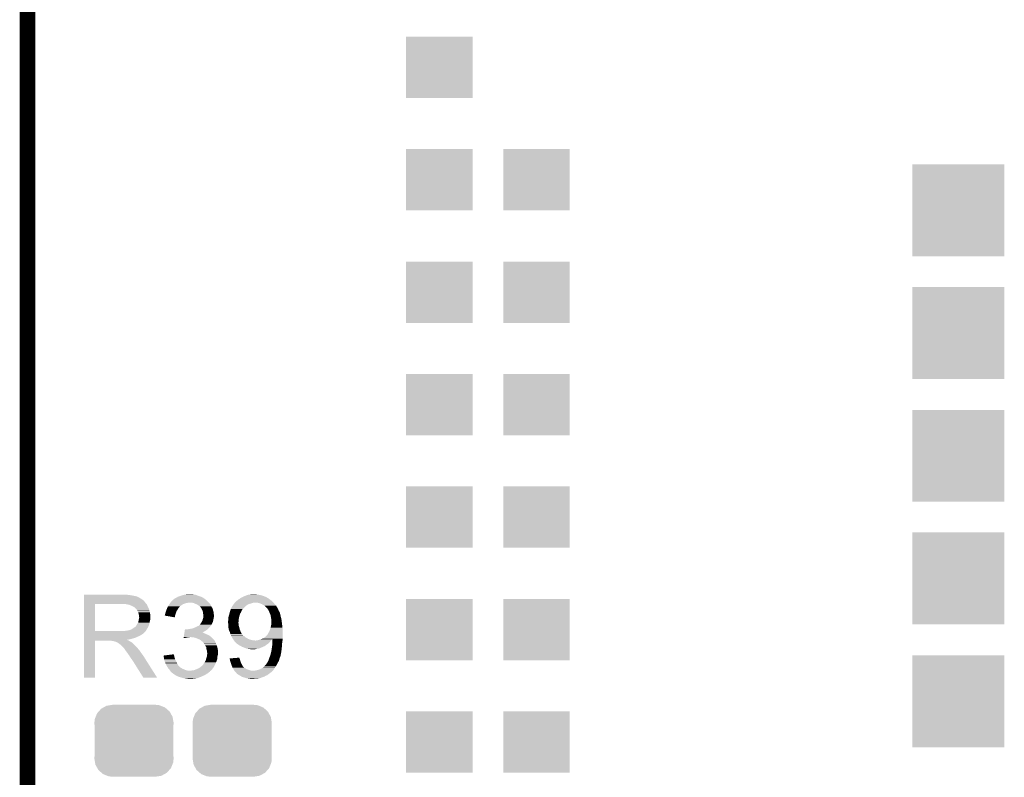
# Model space of a CAD drawing. Extents: x -1.3 to 24.2, y -3.9 to 53.4.
# Tile 32 of 42: x -1.3 to 8.3, y 31.7 to 39.2. Entities that reach past the tile are written whole.
import ezdxf

# ---------------------------------------------------------------- set-up
doc = ezdxf.new("R2010")
doc.units = 0
doc.layers.get('0').update_dxf_attribs({"linetype": 'CONTINUOUS'})
for name, color, linetype in [('LTE_CAT_1_5_CLICK_V101_GKO', 9, 'CONTINUOUS'), ('LTE_CAT_1_5_CLICK_V101_GTO', 11, 'CONTINUOUS'), ('LTE_CAT_1_5_CLICK_V101_GTS', 8, 'CONTINUOUS')]:
    doc.layers.add(name, color=color, linetype=linetype)

# ---------------------------------------------------------------- blocks, each defined once
blk = doc.blocks.new('CUSTOM_49')
for points in [[(-0.34504, 0.286174), (-0.320744, 0.31339), (0.348152, 0.286174), (0.317222, 0.31339)], [(-0.320744, 0.31339), (-0.298526, 0.325596), (0.317222, 0.31339), (0.30335, 0.325596)], [(-0.298526, 0.325596), (-0.268438, 0.342124), (0.30335, 0.325596), (0.2622, 0.342124)], [(-0.268438, 0.342124), (-0.233628, 0.347838), (0.2622, 0.342124), (0.247972, 0.347838)], [(-0.233628, 0.347838), (-0.20955, 0.35179), (0.247972, 0.347838), (0.20955, 0.35179)], [(-0.38735, 0.17526), (-0.383124, 0.213652), (0.38735, 0.17526), (0.380766, 0.213652)], [(-0.383124, 0.213652), (-0.37475, 0.234078), (0.380766, 0.213652), (0.377262, 0.234078)], [(-0.37475, 0.234078), (-0.360486, 0.26887), (0.377262, 0.234078), (0.357822, 0.26887)], [(-0.360486, 0.26887), (-0.34504, 0.286174), (0.357822, 0.26887), (0.348152, 0.286174)], [(-0.38608, 0.154124), (-0.38735, 0.17526), (0.38608, 0.154124), (0.38735, 0.17526)], [(-0.38608, -0.154124), (-0.38608, 0.154124), (0.38608, -0.154124), (0.38608, 0.154124)], [(-0.38735, -0.17526), (-0.38608, -0.154124), (0.38735, -0.17526), (0.38608, -0.154124)], [(-0.380764, -0.213652), (-0.38735, -0.17526), (0.383124, -0.213652), (0.38735, -0.17526)], [(-0.377262, -0.234078), (-0.380764, -0.213652), (0.374748, -0.234078), (0.383124, -0.213652)], [(-0.35782, -0.26887), (-0.377262, -0.234078), (0.360486, -0.26887), (0.374748, -0.234078)], [(-0.348152, -0.286174), (-0.35782, -0.26887), (0.345038, -0.286174), (0.360486, -0.26887)], [(-0.31722, -0.31339), (-0.348152, -0.286174), (0.320744, -0.31339), (0.345038, -0.286174)], [(-0.30335, -0.325596), (-0.31722, -0.31339), (0.298524, -0.325596), (0.320744, -0.31339)], [(-0.262198, -0.342124), (-0.30335, -0.325596), (0.268438, -0.342124), (0.298524, -0.325596)], [(-0.247972, -0.347838), (-0.262198, -0.342124), (0.233626, -0.347838), (0.268438, -0.342124)], [(-0.20955, -0.35179), (-0.247972, -0.347838), (0.20955, -0.35179), (0.233626, -0.347838)]]:
    blk.add_solid(points)
blk = doc.blocks.new('RECTANGLE_168')
blk.add_solid([(0.32512, 0.29972), (0.32512, -0.29972), (-0.32512, 0.29972), (-0.32512, -0.29972)])
blk = doc.blocks.new('SQUARE_171')
blk.add_solid([(0.44958, 0.44958), (0.44958, -0.44958), (-0.44958, 0.44958), (-0.44958, -0.44958)])

msp = doc.modelspace()

# ---------------------------------------------------------------- linework, layer by layer
at = {"layer": 'LTE_CAT_1_5_CLICK_V101_GKO', "const_width": 0.1524}
msp.add_lwpolyline([(-1.27, -3.81), (-1.27, 51.054)], dxfattribs=at)
at = {"layer": 'LTE_CAT_1_5_CLICK_V101_GTO'}
for points in [[(-0.71626, 33.53054), (-0.716258, 33.53308), (-0.330198, 33.53054), (-0.340358, 33.53308)], [(-0.71626, 33.528), (-0.71626, 33.53054), (-0.26924, 33.528), (-0.29464, 33.53054)], [(-0.71626, 33.52292), (-0.71626, 33.528), (-0.2413, 33.52292), (-0.26924, 33.528)], [(-0.71626, 33.515298), (-0.71626, 33.52292), (-0.203198, 33.515298), (-0.2413, 33.52292)], [(-0.71626, 33.51022), (-0.71626, 33.515298), (-0.193036, 33.51022), (-0.203198, 33.515298)], [(-0.71626, 33.510216), (-0.71626, 33.51022), (-0.190494, 33.510216), (-0.193036, 33.51022)], [(-0.71626, 33.50514), (-0.71626, 33.510216), (-0.182878, 33.50514), (-0.190494, 33.510216)], [(-0.71626, 33.50006), (-0.71626, 33.50514), (-0.172722, 33.50006), (-0.182878, 33.50514)], [(0.180342, 33.50006), (0.18795, 33.502598), (0.450428, 33.50006), (0.447042, 33.502598)], [(0.18795, 33.502598), (0.187962, 33.502602), (0.447042, 33.502598), (0.447032, 33.502602)], [(0.187962, 33.502602), (0.191346, 33.50514), (0.447032, 33.502602), (0.439424, 33.50514)], [(0.191346, 33.50514), (0.194728, 33.507676), (0.439424, 33.50514), (0.43688, 33.507676)], [(0.194728, 33.507676), (0.198122, 33.51022), (0.43688, 33.507676), (0.4301, 33.51022)], [(0.198122, 33.51022), (0.21336, 33.5153), (0.4301, 33.51022), (0.41656, 33.5153)], [(0.21336, 33.5153), (0.22098, 33.51784), (0.41656, 33.5153), (0.40894, 33.51784)], [(0.22098, 33.51784), (0.23495, 33.52292), (0.40894, 33.51784), (0.3937, 33.52292)], [(0.23495, 33.52292), (0.248922, 33.528), (0.3937, 33.52292), (0.380154, 33.528)], [(0.248922, 33.528), (0.264148, 33.530538), (0.380154, 33.528), (0.373384, 33.530538)], [(0.264148, 33.530538), (0.2794, 33.53308), (0.373384, 33.530538), (0.35306, 33.53308)], [(0.2794, 33.53308), (0.297182, 33.53562), (0.35306, 33.53308), (0.337818, 33.53562)], [(0.815342, 33.500062), (0.830578, 33.50768), (1.07696, 33.500062), (1.06426, 33.50768)], [(0.830578, 33.50768), (0.84074, 33.51276), (1.06426, 33.50768), (1.052832, 33.51276)], [(0.84074, 33.51276), (0.85293, 33.51784), (1.052832, 33.51276), (1.041402, 33.51784)], [(0.85293, 33.51784), (0.871214, 33.52546), (1.041402, 33.51784), (1.015998, 33.52546)], [(0.871214, 33.52546), (0.87122, 33.525462), (1.015998, 33.52546), (1.01599, 33.525462)], [(0.87122, 33.525462), (0.889002, 33.53054), (1.01599, 33.525462), (0.993138, 33.53054)], [(0.889002, 33.53054), (0.906782, 33.53308), (0.993138, 33.53054), (0.972822, 33.53308)], [(0.906782, 33.53308), (0.924548, 33.535618), (0.972822, 33.53308), (0.965202, 33.535618)], [(0.924548, 33.535618), (0.924562, 33.53562), (0.965202, 33.535618), (0.96012, 33.53562)], [(-0.716268, 33.174962), (-0.716262, 33.44162), (-0.6096, 33.174962), (-0.609598, 33.44162)], [(-0.716262, 33.4518), (-0.71626, 33.469578), (-0.11684, 33.4518), (-0.129538, 33.469578)], [(-0.716262, 33.44164), (-0.716262, 33.4518), (-0.108134, 33.44164), (-0.11684, 33.4518)], [(-0.716262, 33.44162), (-0.716262, 33.44164), (-0.609598, 33.44162), (-0.35306, 33.44164)], [(-0.71626, 33.492442), (-0.71626, 33.50006), (-0.16002, 33.492442), (-0.172722, 33.50006)], [(-0.71626, 33.48228), (-0.71626, 33.492442), (-0.14478, 33.48228), (-0.16002, 33.492442)], [(-0.71626, 33.469578), (-0.71626, 33.48228), (-0.129538, 33.469578), (-0.14478, 33.48228)], [(-0.29464, 33.43656), (-0.322578, 33.44164), (-0.10378, 33.43656), (-0.108134, 33.44164)], [(-0.283186, 33.434014), (-0.29464, 33.43656), (-0.1016, 33.434014), (-0.10378, 33.43656)], [(-0.271778, 33.431478), (-0.283186, 33.434014), (-0.101596, 33.431478), (-0.1016, 33.434014)], [(-0.271768, 33.431474), (-0.271778, 33.431478), (-0.101596, 33.431474), (-0.101596, 33.431478)], [(-0.254, 33.42386), (-0.271768, 33.431474), (-0.09652, 33.42386), (-0.101596, 33.431474)], [(-0.228602, 33.41116), (-0.254, 33.42386), (-0.09144, 33.41116), (-0.09652, 33.42386)], [(-0.2286, 33.411158), (-0.228602, 33.41116), (-0.091438, 33.411158), (-0.09144, 33.41116)], [(-0.223514, 33.40608), (-0.2286, 33.411158), (-0.088898, 33.40608), (-0.091438, 33.411158)], [(-0.220974, 33.406074), (-0.223514, 33.40608), (-0.088896, 33.406074), (-0.088898, 33.40608)], [(-0.210818, 33.395918), (-0.220974, 33.406074), (-0.083818, 33.395918), (-0.088896, 33.406074)], [(0.097026, 33.403538), (0.09906, 33.408622), (0.208278, 33.403538), (0.21336, 33.408622)], [(0.09906, 33.408622), (0.100582, 33.41116), (0.21336, 33.408622), (0.215898, 33.41116)], [(0.100582, 33.41116), (0.103628, 33.416236), (0.215898, 33.41116), (0.218438, 33.416236)], [(0.103628, 33.416236), (0.105152, 33.418778), (0.218438, 33.416236), (0.220978, 33.418778)], [(0.105152, 33.418778), (0.114298, 33.43402), (0.220978, 33.418778), (0.243838, 33.43402)], [(0.114298, 33.43402), (0.117852, 33.439098), (0.243838, 33.43402), (0.251456, 33.439098)], [(0.117852, 33.439098), (0.124966, 33.449258), (0.251456, 33.439098), (0.281938, 33.449258)], [(0.124966, 33.449258), (0.126744, 33.4518), (0.281938, 33.449258), (0.29718, 33.4518)], [(0.126744, 33.4518), (0.128524, 33.45434), (0.29718, 33.4518), (0.307338, 33.45434)], [(0.128524, 33.45434), (0.132082, 33.459422), (0.50292, 33.45434), (0.497838, 33.459422)], [(0.132082, 33.459422), (0.145632, 33.474662), (0.497838, 33.459422), (0.482598, 33.474662)], [(0.145632, 33.474662), (0.152406, 33.48228), (0.482598, 33.474662), (0.473458, 33.48228)], [(0.152406, 33.48228), (0.154946, 33.482286), (0.473458, 33.48228), (0.47345, 33.482286)], [(0.154946, 33.482286), (0.157486, 33.48482), (0.47345, 33.482286), (0.47041, 33.48482)], [(0.157486, 33.48482), (0.160026, 33.484826), (0.47041, 33.48482), (0.470402, 33.484826)], [(0.160026, 33.484826), (0.16256, 33.48736), (0.470402, 33.484826), (0.46736, 33.48736)], [(0.16256, 33.48736), (0.170184, 33.494982), (0.46736, 33.48736), (0.457198, 33.494982)], [(0.170184, 33.494982), (0.180342, 33.50006), (0.457198, 33.494982), (0.450428, 33.50006)], [(0.3556, 33.449262), (0.337818, 33.45434), (0.507998, 33.449262), (0.50292, 33.45434)], [(0.36153, 33.44672), (0.3556, 33.449262), (0.51054, 33.44672), (0.507998, 33.449262)], [(0.37338, 33.44164), (0.36153, 33.44672), (0.514168, 33.44164), (0.51054, 33.44672)], [(0.386082, 33.43656), (0.37338, 33.44164), (0.517796, 33.43656), (0.514168, 33.44164)], [(0.398782, 33.42894), (0.386082, 33.43656), (0.523238, 33.42894), (0.517796, 33.43656)], [(0.398788, 33.428936), (0.398782, 33.42894), (0.52324, 33.428936), (0.523238, 33.42894)], [(0.402598, 33.426396), (0.398788, 33.428936), (0.523242, 33.426396), (0.52324, 33.428936)], [(0.4064, 33.42386), (0.402598, 33.426396), (0.524512, 33.42386), (0.523242, 33.426396)], [(0.411474, 33.418786), (0.4064, 33.42386), (0.527048, 33.418786), (0.524512, 33.42386)], [(0.414012, 33.41878), (0.411474, 33.418786), (0.527052, 33.41878), (0.527048, 33.418786)], [(0.420364, 33.411162), (0.414012, 33.41878), (0.53086, 33.411162), (0.527052, 33.41878)], [(0.42672, 33.403538), (0.420364, 33.411162), (0.535434, 33.403538), (0.53086, 33.411162)], [(0.72136, 33.39846), (0.728982, 33.413702), (0.84074, 33.39846), (0.855982, 33.413702)], [(0.728982, 33.413702), (0.732366, 33.41878), (0.855982, 33.413702), (0.86106, 33.41878)], [(0.732366, 33.41878), (0.73914, 33.42894), (0.86106, 33.41878), (0.875284, 33.42894)], [(0.73914, 33.42894), (0.740954, 33.43148), (0.875284, 33.42894), (0.878842, 33.43148)], [(0.740954, 33.43148), (0.748212, 33.441642), (0.878842, 33.43148), (0.899162, 33.441642)], [(0.748212, 33.441642), (0.75184, 33.44672), (0.899162, 33.441642), (0.919478, 33.44672)], [(0.75184, 33.44672), (0.751842, 33.446722), (0.919478, 33.44672), (0.919484, 33.446722)], [(0.751842, 33.446722), (0.756916, 33.4518), (0.919484, 33.446722), (0.934722, 33.4518)], [(0.756916, 33.4518), (0.759456, 33.45434), (0.934722, 33.4518), (0.947422, 33.45434)], [(0.759456, 33.45434), (0.76454, 33.459426), (1.134294, 33.45434), (1.129934, 33.459426)], [(0.76454, 33.459426), (0.764544, 33.46196), (1.129934, 33.459426), (1.127762, 33.46196)], [(0.764544, 33.46196), (0.764546, 33.461966), (1.127762, 33.46196), (1.127756, 33.461966)], [(0.764546, 33.461966), (0.767084, 33.464502), (1.127756, 33.461966), (1.124712, 33.464502)], [(0.767084, 33.464502), (0.77216, 33.467042), (1.124712, 33.464502), (1.121664, 33.467042)], [(0.77216, 33.467042), (0.77724, 33.47212), (1.121664, 33.467042), (1.11557, 33.47212)], [(0.77724, 33.47212), (0.781048, 33.47466), (1.11557, 33.47212), (1.11252, 33.47466)], [(0.781048, 33.47466), (0.784862, 33.477202), (1.11252, 33.47466), (1.109344, 33.477202)], [(0.784862, 33.477202), (0.79248, 33.48482), (1.109344, 33.477202), (1.09982, 33.48482)], [(0.79248, 33.48482), (0.792484, 33.484822), (1.09982, 33.48482), (1.099816, 33.484822)], [(0.792484, 33.484822), (0.797556, 33.487358), (1.099816, 33.484822), (1.094744, 33.487358)], [(0.797556, 33.487358), (0.802628, 33.489894), (1.094744, 33.487358), (1.092206, 33.489894)], [(0.802628, 33.489894), (0.80264, 33.4899), (1.092206, 33.489894), (1.092206, 33.4899)], [(0.80264, 33.4899), (0.805786, 33.492418), (1.092206, 33.4899), (1.0922, 33.492418)], [(0.805786, 33.492418), (0.805814, 33.49244), (1.0922, 33.492418), (1.089664, 33.49244)], [(0.805814, 33.49244), (0.815342, 33.500062), (1.089664, 33.49244), (1.07696, 33.500062)], [(0.98298, 33.4518), (0.970278, 33.45434), (1.13647, 33.4518), (1.134294, 33.45434)], [(1.003302, 33.446718), (0.98298, 33.4518), (1.140826, 33.446718), (1.13647, 33.4518)], [(1.009226, 33.44418), (1.003302, 33.446718), (1.143, 33.44418), (1.140826, 33.446718)], [(1.021082, 33.4391), (1.009226, 33.44418), (1.147446, 33.4391), (1.143, 33.44418)], [(1.03886, 33.42894), (1.021082, 33.4391), (1.156336, 33.42894), (1.147446, 33.4391)], [(1.04733, 33.423858), (1.03886, 33.42894), (1.160782, 33.423858), (1.156336, 33.42894)], [(1.051562, 33.421318), (1.04733, 33.423858), (1.162306, 33.421318), (1.160782, 33.423858)], [(1.066806, 33.40608), (1.051562, 33.421318), (1.171448, 33.40608), (1.162306, 33.421318)], [(1.06934, 33.406058), (1.066806, 33.40608), (1.171462, 33.406058), (1.171448, 33.40608)], [(1.069344, 33.403534), (1.06934, 33.406058), (1.172976, 33.403534), (1.171462, 33.406058)], [(-0.20574, 33.39084), (-0.210818, 33.395918), (-0.082366, 33.39084), (-0.083818, 33.395918)], [(-0.197272, 33.37814), (-0.20574, 33.39084), (-0.07874, 33.37814), (-0.082366, 33.39084)], [(-0.19558, 33.3756), (-0.197272, 33.37814), (-0.078104, 33.3756), (-0.07874, 33.37814)], [(-0.18796, 33.35782), (-0.19558, 33.3756), (-0.07366, 33.35782), (-0.078104, 33.3756)], [(-0.18288, 33.345118), (-0.18796, 33.35782), (-0.070836, 33.345118), (-0.07366, 33.35782)], [(-0.181186, 33.334958), (-0.18288, 33.345118), (-0.06858, 33.334958), (-0.070836, 33.345118)], [(-0.18034, 33.329878), (-0.181186, 33.334958), (-0.068582, 33.329878), (-0.06858, 33.334958)], [(-0.180338, 33.319718), (-0.18034, 33.329878), (-0.068582, 33.319718), (-0.068582, 33.329878)], [(-0.18034, 33.29686), (-0.1778, 33.309558), (-0.068582, 33.29686), (-0.068582, 33.309558)], [(-0.1778, 33.312096), (-0.180338, 33.319718), (-0.068582, 33.312096), (-0.068582, 33.319718)], [(-0.1778, 33.309558), (-0.1778, 33.312096), (-0.068582, 33.309558), (-0.068582, 33.312096)], [(0.07115, 33.32737), (0.07366, 33.329886), (0.173734, 33.32737), (0.17424, 33.329886)], [(0.170158, 33.309564), (0.07115, 33.32737), (0.170158, 33.309564), (0.173734, 33.32737)], [(0.07366, 33.334958), (0.073662, 33.334962), (0.17526, 33.334958), (0.17526, 33.334962)], [(0.07366, 33.329886), (0.07366, 33.334958), (0.17424, 33.329886), (0.17526, 33.334958)], [(0.073662, 33.334962), (0.0762, 33.342584), (0.17526, 33.334962), (0.1778, 33.342584)], [(0.0762, 33.342584), (0.076202, 33.350204), (0.1778, 33.342584), (0.18034, 33.350204)], [(0.076202, 33.350204), (0.080008, 33.35782), (0.18034, 33.350204), (0.18288, 33.35782)], [(0.080008, 33.35782), (0.08128, 33.360362), (0.18288, 33.35782), (0.183968, 33.360362)], [(0.08128, 33.360362), (0.086358, 33.3756), (0.183968, 33.360362), (0.1905, 33.3756)], [(0.086358, 33.3756), (0.0889, 33.38322), (0.1905, 33.3756), (0.19558, 33.38322)], [(0.0889, 33.38322), (0.091946, 33.39084), (0.19558, 33.38322), (0.200662, 33.39084)], [(0.091946, 33.39084), (0.097026, 33.403538), (0.200662, 33.39084), (0.208278, 33.403538)], [(0.42926, 33.39846), (0.42672, 33.403538), (0.53848, 33.39846), (0.535434, 33.403538)], [(0.43688, 33.38322), (0.42926, 33.39846), (0.54356, 33.38322), (0.53848, 33.39846)], [(0.44196, 33.37306), (0.43688, 33.38322), (0.546464, 33.37306), (0.54356, 33.38322)], [(0.44501, 33.365438), (0.44196, 33.37306), (0.54864, 33.365438), (0.546464, 33.37306)], [(0.447038, 33.360364), (0.44501, 33.365438), (0.549276, 33.360364), (0.54864, 33.365438)], [(0.44704, 33.345124), (0.447038, 33.360364), (0.55118, 33.345124), (0.549276, 33.360364)], [(0.449578, 33.337502), (0.44704, 33.345124), (0.552132, 33.337502), (0.55118, 33.345124)], [(0.448054, 33.307018), (0.449578, 33.314638), (0.55118, 33.307018), (0.553718, 33.314638)], [(0.44958, 33.324798), (0.449578, 33.337502), (0.55372, 33.324798), (0.552132, 33.337502)], [(0.449578, 33.314638), (0.44958, 33.314642), (0.553718, 33.314638), (0.553718, 33.314642)], [(0.44958, 33.314642), (0.44958, 33.324798), (0.553718, 33.314642), (0.55372, 33.324798)], [(0.69342, 33.304482), (0.695962, 33.31718), (0.79779, 33.304482), (0.800098, 33.31718)], [(0.695962, 33.317182), (0.701038, 33.33242), (0.8001, 33.317182), (0.80467, 33.33242)], [(0.695962, 33.31718), (0.695962, 33.317182), (0.800098, 33.31718), (0.8001, 33.317182)], [(0.701038, 33.33242), (0.703578, 33.342582), (0.80467, 33.33242), (0.80772, 33.342582)], [(0.703578, 33.342582), (0.708024, 33.36036), (0.80772, 33.342582), (0.81788, 33.36036)], [(0.708024, 33.36036), (0.70866, 33.3629), (0.81788, 33.36036), (0.818968, 33.3629)], [(0.70866, 33.3629), (0.713012, 33.37814), (0.818968, 33.3629), (0.8255, 33.37814)], [(0.713012, 33.37814), (0.71374, 33.380682), (0.8255, 33.37814), (0.827024, 33.380682)], [(0.71374, 33.380682), (0.718094, 33.390842), (0.827024, 33.380682), (0.833122, 33.390842)], [(0.718094, 33.390842), (0.72136, 33.39846), (0.833122, 33.390842), (0.84074, 33.39846)], [(1.073152, 33.398458), (1.069344, 33.403534), (1.17602, 33.398458), (1.172976, 33.403534)], [(1.08458, 33.383218), (1.073152, 33.398458), (1.18295, 33.383218), (1.17602, 33.398458)], [(1.090224, 33.37052), (1.08458, 33.383218), (1.188722, 33.37052), (1.18295, 33.383218)], [(1.091356, 33.367976), (1.090224, 33.37052), (1.191262, 33.367976), (1.188722, 33.37052)], [(1.09587, 33.357818), (1.091356, 33.367976), (1.196342, 33.357818), (1.191262, 33.367976)], [(1.1049, 33.337498), (1.09587, 33.357818), (1.201422, 33.337498), (1.196342, 33.357818)], [(1.107158, 33.32734), (1.1049, 33.337498), (1.20396, 33.32734), (1.201422, 33.337498)], [(1.10998, 33.31464), (1.107158, 33.32734), (1.206502, 33.31464), (1.20396, 33.32734)], [(1.112158, 33.299398), (1.10998, 33.31464), (1.21158, 33.299398), (1.206502, 33.31464)], [(-0.23114, 33.20796), (-0.222676, 33.213038), (-0.094488, 33.20796), (-0.09144, 33.213038)], [(-0.222676, 33.213038), (-0.218442, 33.215578), (-0.09144, 33.213038), (-0.090426, 33.215578)], [(-0.218442, 33.215578), (-0.208282, 33.225738), (-0.090426, 33.215578), (-0.086362, 33.225738)], [(-0.208282, 33.225738), (-0.200664, 33.238438), (-0.086362, 33.225738), (-0.081282, 33.238438)], [(-0.200664, 33.238438), (-0.20066, 33.238442), (-0.081282, 33.238438), (-0.081282, 33.238442)], [(-0.20066, 33.238442), (-0.19812, 33.243518), (-0.081282, 33.238442), (-0.080154, 33.243518)], [(-0.19812, 33.243518), (-0.187962, 33.258756), (-0.080154, 33.243518), (-0.076766, 33.258756)], [(-0.187962, 33.258756), (-0.187326, 33.2613), (-0.076766, 33.258756), (-0.0762, 33.2613)], [(-0.187326, 33.2613), (-0.18542, 33.26892), (-0.0762, 33.2613), (-0.074296, 33.26892)], [(-0.18542, 33.26892), (-0.18288, 33.28162), (-0.074296, 33.26892), (-0.071118, 33.28162)], [(-0.18288, 33.28162), (-0.181612, 33.289238), (-0.071118, 33.28162), (-0.068582, 33.289238)], [(-0.181612, 33.289238), (-0.18034, 33.29686), (-0.068582, 33.289238), (-0.068582, 33.29686)], [(0.36068, 33.20796), (0.372532, 33.21304), (0.505458, 33.20796), (0.510538, 33.21304)], [(0.372532, 33.21304), (0.37846, 33.21558), (0.510538, 33.21304), (0.512444, 33.21558)], [(0.37846, 33.21558), (0.393694, 33.223196), (0.512444, 33.21558), (0.51816, 33.223196)], [(0.393694, 33.223196), (0.39877, 33.225734), (0.51816, 33.223196), (0.523226, 33.225734)], [(0.39877, 33.225734), (0.398784, 33.22574), (0.523226, 33.225734), (0.523226, 33.22574)], [(0.398784, 33.22574), (0.401326, 33.225746), (0.523226, 33.22574), (0.523226, 33.225746)], [(0.401326, 33.225746), (0.403854, 33.228274), (0.523226, 33.225746), (0.52324, 33.228274)], [(0.403854, 33.228274), (0.406402, 33.23082), (0.52324, 33.228274), (0.524694, 33.23082)], [(0.406402, 33.23082), (0.416562, 33.238444), (0.524694, 33.23082), (0.529048, 33.238444)], [(0.416562, 33.238444), (0.42113, 33.246062), (0.529048, 33.238444), (0.5334, 33.246062)], [(0.42113, 33.246062), (0.424178, 33.25114), (0.5334, 33.246062), (0.535938, 33.25114)], [(0.424178, 33.25114), (0.430952, 33.2613), (0.535938, 33.25114), (0.54102, 33.2613)], [(0.430952, 33.2613), (0.43434, 33.26638), (0.54102, 33.2613), (0.54247, 33.26638)], [(0.43434, 33.26638), (0.439782, 33.279078), (0.54247, 33.26638), (0.5461, 33.279078)], [(0.439782, 33.279078), (0.441962, 33.28416), (0.5461, 33.279078), (0.546946, 33.28416)], [(0.441962, 33.28416), (0.444864, 33.29432), (0.546946, 33.28416), (0.54864, 33.29432)], [(0.444864, 33.29432), (0.44704, 33.301938), (0.54864, 33.29432), (0.550162, 33.301938)], [(0.44704, 33.301938), (0.448054, 33.307018), (0.550162, 33.301938), (0.55118, 33.307018)], [(0.69088, 33.2613), (0.690882, 33.274002), (0.79269, 33.2613), (0.79375, 33.274002)], [(0.691164, 33.25876), (0.69088, 33.2613), (0.79248, 33.25876), (0.79269, 33.2613)], [(0.690882, 33.274002), (0.69342, 33.281624), (0.79375, 33.274002), (0.794384, 33.281624)], [(0.69201, 33.251144), (0.691164, 33.25876), (0.79248, 33.251144), (0.79248, 33.25876)], [(0.692574, 33.246064), (0.69201, 33.251144), (0.795018, 33.246064), (0.79248, 33.251144)], [(0.69342, 33.23844), (0.692574, 33.246064), (0.79502, 33.23844), (0.795018, 33.246064)], [(0.69342, 33.28924), (0.69342, 33.304482), (0.79502, 33.28924), (0.79779, 33.304482)], [(0.69342, 33.281624), (0.69342, 33.28924), (0.794384, 33.281624), (0.79502, 33.28924)], [(0.69342, 33.230822), (0.69342, 33.23844), (0.79502, 33.230822), (0.79502, 33.23844)], [(0.69342, 33.220662), (0.69342, 33.230822), (0.797924, 33.220662), (0.79502, 33.230822)], [(0.694374, 33.21304), (0.69342, 33.220662), (0.8001, 33.21304), (0.797924, 33.220662)], [(0.69596, 33.200342), (0.694374, 33.21304), (0.803276, 33.200342), (0.8001, 33.21304)], [(1.107438, 33.207958), (1.109748, 33.22066), (1.223012, 33.207958), (1.22174, 33.22066)], [(1.109748, 33.22066), (1.11252, 33.2359), (1.22174, 33.22066), (1.219836, 33.2359)], [(1.11252, 33.296858), (1.112158, 33.299398), (1.211944, 33.296858), (1.21158, 33.299398)], [(1.112522, 33.28162), (1.11252, 33.296858), (1.21412, 33.28162), (1.211944, 33.296858)], [(1.11252, 33.2359), (1.11506, 33.26638), (1.219836, 33.2359), (1.216026, 33.26638)], [(1.112522, 33.281618), (1.112522, 33.28162), (1.214122, 33.281618), (1.21412, 33.28162)], [(1.11506, 33.273996), (1.112522, 33.281618), (1.215074, 33.273996), (1.214122, 33.281618)], [(1.11506, 33.26638), (1.11506, 33.273996), (1.216026, 33.26638), (1.215074, 33.273996)], [(-0.71627, 33.16224), (-0.716268, 33.164774), (-0.124482, 33.16224), (-0.12446, 33.164774)], [(-0.71627, 33.162234), (-0.71627, 33.16224), (-0.127006, 33.162234), (-0.124482, 33.16224)], [(-0.71627, 33.14954), (-0.71627, 33.162234), (-0.1397, 33.14954), (-0.127006, 33.162234)], [(-0.71627, 33.14446), (-0.71627, 33.14954), (-0.147322, 33.14446), (-0.1397, 33.14954)], [(-0.71627, 33.139378), (-0.71627, 33.14446), (-0.15748, 33.139378), (-0.147322, 33.14446)], [(-0.71627, 33.13176), (-0.71627, 33.139378), (-0.167642, 33.13176), (-0.15748, 33.139378)], [(-0.71627, 33.12668), (-0.71627, 33.13176), (-0.1778, 33.12668), (-0.167642, 33.13176)], [(-0.71627, 33.1216), (-0.71627, 33.12668), (-0.1905, 33.1216), (-0.1778, 33.12668)], [(-0.71627, 33.11398), (-0.71627, 33.1216), (-0.205742, 33.11398), (-0.1905, 33.1216)], [(-0.716268, 33.17494), (-0.716268, 33.174962), (-0.337822, 33.17494), (-0.6096, 33.174962)], [(-0.716268, 33.174938), (-0.716268, 33.17494), (-0.114302, 33.174938), (-0.114302, 33.17494)], [(-0.716268, 33.164774), (-0.716268, 33.174938), (-0.12446, 33.164774), (-0.114302, 33.174938)], [(-0.337822, 33.17494), (-0.3175, 33.17748), (-0.114302, 33.17494), (-0.112778, 33.17748)], [(-0.3175, 33.17748), (-0.29972, 33.18002), (-0.112778, 33.17748), (-0.111254, 33.18002)], [(-0.29972, 33.18002), (-0.279402, 33.18256), (-0.111254, 33.18002), (-0.10973, 33.18256)], [(-0.279402, 33.18256), (-0.264164, 33.18764), (-0.10973, 33.18256), (-0.106682, 33.18764)], [(-0.264164, 33.18764), (-0.261626, 33.190174), (-0.106682, 33.18764), (-0.10516, 33.190174)], [(-0.261626, 33.190174), (-0.256544, 33.19018), (-0.10516, 33.190174), (-0.105156, 33.19018)], [(-0.256544, 33.19018), (-0.2413, 33.20034), (-0.105156, 33.19018), (-0.09906, 33.20034)], [(-0.2413, 33.20034), (-0.23114, 33.20796), (-0.09906, 33.20034), (-0.094488, 33.20796)], [(0.257662, 33.11398), (0.258036, 33.11652), (0.307338, 33.11398), (0.317498, 33.11652)], [(0.258036, 33.11652), (0.259158, 33.12414), (0.527052, 33.11652), (0.51816, 33.12414)], [(0.259158, 33.12414), (0.261028, 33.136838), (0.51816, 33.12414), (0.500382, 33.136838)], [(0.261028, 33.136838), (0.26215, 33.14446), (0.500382, 33.136838), (0.48006, 33.14446)], [(0.26215, 33.14446), (0.263274, 33.15208), (0.48006, 33.14446), (0.46482, 33.15208)], [(0.263274, 33.15208), (0.264022, 33.15716), (0.46482, 33.15208), (0.45212, 33.15716)], [(0.264022, 33.15716), (0.264396, 33.159698), (0.45212, 33.15716), (0.447044, 33.159698)], [(0.264396, 33.1597), (0.266266, 33.1724), (0.439496, 33.1597), (0.45974, 33.1724)], [(0.264396, 33.159698), (0.264396, 33.1597), (0.447044, 33.159698), (0.439496, 33.1597)], [(0.266266, 33.1724), (0.267762, 33.182558), (0.45974, 33.1724), (0.477518, 33.182558)], [(0.267762, 33.182558), (0.269258, 33.192718), (0.477518, 33.182558), (0.490218, 33.192718)], [(0.269258, 33.192718), (0.26926, 33.19272), (0.490218, 33.192718), (0.490218, 33.19272)], [(0.294642, 33.19272), (0.30734, 33.19526), (0.490218, 33.19272), (0.492758, 33.19526)], [(0.30734, 33.19526), (0.32258, 33.1978), (0.492758, 33.19526), (0.495298, 33.1978)], [(0.32258, 33.1978), (0.340364, 33.200342), (0.495298, 33.1978), (0.49784, 33.200342)], [(0.353058, 33.11398), (0.327662, 33.11652), (0.530016, 33.11398), (0.527052, 33.11652)], [(0.340364, 33.200342), (0.36068, 33.20796), (0.49784, 33.200342), (0.505458, 33.20796)], [(0.697866, 33.192722), (0.69596, 33.200342), (0.80518, 33.192722), (0.803276, 33.200342)], [(0.701038, 33.180022), (0.697866, 33.192722), (0.809944, 33.180022), (0.80518, 33.192722)], [(0.70485, 33.1724), (0.701038, 33.180022), (0.8128, 33.1724), (0.809944, 33.180022)], [(0.70866, 33.16478), (0.70485, 33.1724), (0.816612, 33.16478), (0.8128, 33.1724)], [(0.712288, 33.152082), (0.70866, 33.16478), (0.82296, 33.152082), (0.816612, 33.16478)], [(0.713738, 33.147), (0.712288, 33.152082), (0.826772, 33.147), (0.82296, 33.152082)], [(0.71882, 33.134298), (0.713738, 33.147), (0.836298, 33.134298), (0.826772, 33.147)], [(0.720344, 33.131762), (0.71882, 33.134298), (0.8382, 33.131762), (0.836298, 33.134298)], [(0.721866, 33.129224), (0.720344, 33.131762), (0.840738, 33.129224), (0.8382, 33.131762)], [(0.723394, 33.12668), (0.721866, 33.129224), (0.848356, 33.12668), (0.840738, 33.129224)], [(0.72644, 33.121602), (0.723394, 33.12668), (0.853436, 33.121602), (0.848356, 33.12668)], [(0.728472, 33.116522), (0.72644, 33.121602), (0.858518, 33.116522), (0.853436, 33.121602)], [(0.73152, 33.1089), (0.728472, 33.116522), (0.87122, 33.1089), (0.858518, 33.116522)], [(1.03378, 33.10382), (1.051562, 33.11652), (1.22428, 33.10382), (1.22428, 33.11652)], [(1.051562, 33.11652), (1.06934, 33.13176), (1.22428, 33.11652), (1.22428, 33.13176)], [(1.06934, 33.13176), (1.071878, 33.134298), (1.22428, 33.13176), (1.22428, 33.134298)], [(1.071878, 33.134298), (1.076958, 33.141918), (1.22428, 33.134298), (1.22428, 33.141918)], [(1.076958, 33.141918), (1.08204, 33.152078), (1.22428, 33.141918), (1.22428, 33.152078)], [(1.08204, 33.152078), (1.092198, 33.167318), (1.22428, 33.152078), (1.22428, 33.167318)], [(1.092198, 33.167318), (1.102676, 33.195262), (1.22428, 33.167318), (1.22428, 33.195262)], [(1.102676, 33.195262), (1.107438, 33.207958), (1.22428, 33.195262), (1.223012, 33.207958)], [(-0.71628, 32.720302), (-0.716272, 33.080938), (-0.609622, 32.720302), (-0.6096, 33.080938)], [(-0.716272, 33.088578), (-0.71627, 33.091088), (-0.294636, 33.088578), (-0.297148, 33.091088)], [(-0.716272, 33.08604), (-0.716272, 33.088578), (-0.289558, 33.08604), (-0.294636, 33.088578)], [(-0.716272, 33.083498), (-0.716272, 33.08604), (-0.281936, 33.083498), (-0.289558, 33.08604)], [(-0.716272, 33.08096), (-0.716272, 33.083498), (-0.278128, 33.08096), (-0.281936, 33.083498)], [(-0.716272, 33.080938), (-0.716272, 33.08096), (-0.6096, 33.080938), (-0.449582, 33.08096)], [(-0.71627, 33.1089), (-0.71627, 33.11398), (-0.22098, 33.1089), (-0.205742, 33.11398)], [(-0.71627, 33.09874), (-0.71627, 33.1089), (-0.25654, 33.09874), (-0.22098, 33.1089)], [(-0.71627, 33.09366), (-0.71627, 33.09874), (-0.276862, 33.09366), (-0.25654, 33.09874)], [(-0.71627, 33.091088), (-0.71627, 33.09366), (-0.297148, 33.091088), (-0.276862, 33.09366)], [(-0.43943, 33.078422), (-0.449582, 33.08096), (-0.274322, 33.078422), (-0.278128, 33.08096)], [(-0.439422, 33.07842), (-0.43943, 33.078422), (-0.274318, 33.07842), (-0.274322, 33.078422)], [(-0.426722, 33.075884), (-0.429266, 33.07842), (-0.269754, 33.075884), (-0.274318, 33.07842)], [(-0.4064, 33.070798), (-0.426722, 33.075884), (-0.2606, 33.070798), (-0.269754, 33.075884)], [(-0.39878, 33.06826), (-0.4064, 33.070798), (-0.256034, 33.06826), (-0.2606, 33.070798)], [(-0.394966, 33.065718), (-0.39878, 33.06826), (-0.25146, 33.065718), (-0.256034, 33.06826)], [(-0.391162, 33.063182), (-0.394966, 33.065718), (-0.248922, 33.063182), (-0.25146, 33.065718)], [(-0.381004, 33.058102), (-0.391162, 33.063182), (-0.243842, 33.058102), (-0.248922, 33.063182)], [(-0.378466, 33.055566), (-0.381004, 33.058102), (-0.241306, 33.055566), (-0.243842, 33.058102)], [(-0.375926, 33.05556), (-0.378466, 33.055566), (-0.2413, 33.05556), (-0.241306, 33.055566)], [(-0.370838, 33.050478), (-0.375926, 33.05556), (-0.233678, 33.050478), (-0.2413, 33.05556)], [(-0.3683, 33.047942), (-0.370838, 33.050478), (-0.231142, 33.047942), (-0.233678, 33.050478)], [(-0.358142, 33.04032), (-0.3683, 33.047942), (-0.22352, 33.04032), (-0.231142, 33.047942)], [(-0.337822, 33.02), (-0.358142, 33.04032), (-0.2032, 33.02), (-0.22352, 33.04032)], [(-0.325122, 33.0073), (-0.337822, 33.02), (-0.192616, 33.0073), (-0.2032, 33.02)], [(0.256544, 33.106388), (0.257288, 33.11144), (0.256544, 33.106388), (0.28702, 33.11144)], [(0.257288, 33.11144), (0.257662, 33.11398), (0.28702, 33.11144), (0.297178, 33.11398)], [(0.37337, 33.108902), (0.353058, 33.11398), (0.53594, 33.108902), (0.530016, 33.11398)], [(0.373378, 33.1089), (0.37337, 33.108902), (0.535942, 33.1089), (0.53594, 33.108902)], [(0.3937, 33.10128), (0.373378, 33.1089), (0.54356, 33.10128), (0.535942, 33.1089)], [(0.411478, 33.09366), (0.3937, 33.10128), (0.551176, 33.09366), (0.54356, 33.10128)], [(0.415724, 33.091114), (0.411478, 33.09366), (0.55372, 33.091114), (0.551176, 33.09366)], [(0.419958, 33.088574), (0.415724, 33.091114), (0.553726, 33.088574), (0.55372, 33.091114)], [(0.424178, 33.086042), (0.419958, 33.088574), (0.556258, 33.086042), (0.553726, 33.088574)], [(0.426722, 33.083498), (0.424178, 33.086042), (0.558802, 33.083498), (0.556258, 33.086042)], [(0.431798, 33.078422), (0.426722, 33.083498), (0.561848, 33.078422), (0.558802, 33.083498)], [(0.43942, 33.07334), (0.431798, 33.078422), (0.564898, 33.07334), (0.561848, 33.078422)], [(0.441962, 33.0708), (0.43942, 33.07334), (0.56642, 33.0708), (0.564898, 33.07334)], [(0.455022, 33.055562), (0.441962, 33.0708), (0.5715, 33.055562), (0.56642, 33.0708)], [(0.4572, 33.05302), (0.455022, 33.055562), (0.57259, 33.05302), (0.5715, 33.055562)], [(0.46591, 33.03778), (0.4572, 33.05302), (0.57912, 33.03778), (0.57259, 33.05302)], [(0.477518, 33.017464), (0.46591, 33.03778), (0.585892, 33.017464), (0.57912, 33.03778)], [(0.73914, 33.09874), (0.73152, 33.1089), (0.888998, 33.09874), (0.87122, 33.1089)], [(0.74422, 33.091122), (0.73914, 33.09874), (0.909318, 33.091122), (0.888998, 33.09874)], [(0.747608, 33.08604), (0.74422, 33.091122), (0.92964, 33.08604), (0.909318, 33.091122)], [(0.7493, 33.0835), (0.747608, 33.08604), (0.95504, 33.0835), (0.92964, 33.08604)], [(0.75438, 33.07588), (0.7493, 33.0835), (1.104898, 33.07588), (1.110614, 33.0835)], [(0.759454, 33.070806), (0.75438, 33.07588), (1.099824, 33.070806), (1.104898, 33.07588)], [(0.75946, 33.068266), (0.759454, 33.070806), (1.097284, 33.068266), (1.099824, 33.070806)], [(0.772158, 33.055562), (0.75946, 33.068266), (1.08458, 33.055562), (1.097284, 33.068266)], [(0.779782, 33.05048), (0.772158, 33.055562), (1.0795, 33.05048), (1.08458, 33.055562)], [(0.802638, 33.035242), (0.779782, 33.05048), (1.058164, 33.035242), (1.0795, 33.05048)], [(0.81788, 33.02762), (0.802638, 33.035242), (1.047492, 33.02762), (1.058164, 33.035242)], [(0.822114, 33.02508), (0.81788, 33.02762), (1.043936, 33.02508), (1.047492, 33.02762)], [(0.822116, 33.025078), (0.822114, 33.02508), (1.041398, 33.025078), (1.043936, 33.02508)], [(0.826346, 33.02254), (0.822116, 33.025078), (1.03378, 33.02254), (1.041398, 33.025078)], [(0.830578, 33.02), (0.826346, 33.02254), (1.0287, 33.02), (1.03378, 33.02254)], [(0.8382, 33.01746), (0.830578, 33.02), (1.02362, 33.01746), (1.0287, 33.02)], [(0.962656, 33.0835), (0.967736, 33.086038), (1.110614, 33.0835), (1.112518, 33.086038)], [(0.967736, 33.086038), (0.980436, 33.08604), (1.112518, 33.086038), (1.112518, 33.08604)], [(0.980436, 33.08604), (0.99568, 33.09112), (1.112518, 33.08604), (1.11633, 33.09112)], [(0.99568, 33.09112), (1.013448, 33.096198), (1.11633, 33.09112), (1.12014, 33.096198)], [(1.013448, 33.096198), (1.013462, 33.096202), (1.12014, 33.096198), (1.120142, 33.096202)], [(1.013462, 33.096202), (1.026908, 33.101244), (1.120142, 33.096202), (1.125182, 33.101244)], [(1.026908, 33.101244), (1.03378, 33.10382), (1.22428, 33.101244), (1.22428, 33.10382)], [(1.12014, 33.01746), (1.12268, 33.03778), (1.216828, 33.01746), (1.218184, 33.03778)], [(1.12268, 33.03778), (1.124372, 33.05302), (1.218184, 33.03778), (1.2192, 33.05302)], [(1.124372, 33.05302), (1.12522, 33.060642), (1.2192, 33.05302), (1.220288, 33.060642)], [(1.125194, 33.08858), (1.125182, 33.101244), (1.22428, 33.08858), (1.22428, 33.101244)], [(1.12522, 33.060642), (1.125194, 33.08858), (1.220288, 33.060642), (1.22428, 33.08858)], [(-0.32385, 33.00476), (-0.325122, 33.0073), (-0.1905, 33.00476), (-0.192616, 33.0073)], [(-0.32258, 33.002222), (-0.32385, 33.00476), (-0.188324, 33.002222), (-0.1905, 33.00476)], [(-0.311692, 32.98698), (-0.32258, 33.002222), (-0.17526, 32.98698), (-0.188324, 33.002222)], [(-0.295364, 32.96412), (-0.311692, 32.98698), (-0.16002, 32.96412), (-0.17526, 32.98698)], [(-0.279034, 32.94126), (-0.295364, 32.96412), (-0.14224, 32.94126), (-0.16002, 32.96412)], [(-0.27178, 32.931102), (-0.279034, 32.94126), (-0.13582, 32.931102), (-0.14224, 32.94126)], [(-0.261622, 32.913322), (-0.27178, 32.931102), (-0.124582, 32.913322), (-0.13582, 32.931102)], [(0.06098, 32.93618), (0.100654, 32.941258), (0.164254, 32.93618), (0.162562, 32.941258)], [(0.061296, 32.933636), (0.06098, 32.93618), (0.1651, 32.933636), (0.164254, 32.93618)], [(0.061926, 32.928558), (0.061296, 32.933636), (0.1651, 32.928558), (0.1651, 32.933636)], [(0.063186, 32.9184), (0.061926, 32.928558), (0.16764, 32.9184), (0.1651, 32.928558)], [(0.100654, 32.941258), (0.120468, 32.943794), (0.162562, 32.941258), (0.16256, 32.943794)], [(0.120468, 32.943794), (0.140314, 32.946334), (0.16256, 32.943794), (0.160026, 32.946334)], [(0.140314, 32.946334), (0.16002, 32.948856), (0.160026, 32.946334), (0.16002, 32.948856)], [(0.477838, 33.014918), (0.477518, 33.017464), (0.58674, 33.014918), (0.585892, 33.017464)], [(0.48006, 32.997142), (0.477838, 33.014918), (0.590296, 32.997142), (0.58674, 33.014918)], [(0.478366, 32.910778), (0.482598, 32.923478), (0.58674, 32.910778), (0.58674, 32.923478)], [(0.482602, 32.989518), (0.48006, 32.997142), (0.59182, 32.989518), (0.590296, 32.997142)], [(0.482598, 32.923478), (0.48514, 32.931102), (0.58674, 32.923478), (0.588646, 32.931102)], [(0.485138, 32.981902), (0.482602, 32.989518), (0.59182, 32.981902), (0.59182, 32.989518)], [(0.48514, 32.969204), (0.485138, 32.981902), (0.59182, 32.969204), (0.59182, 32.981902)], [(0.487678, 32.964124), (0.48514, 32.969204), (0.59182, 32.964124), (0.59182, 32.969204)], [(0.48514, 32.931102), (0.486294, 32.943798), (0.588646, 32.931102), (0.59182, 32.943798)], [(0.486294, 32.943798), (0.48768, 32.959038), (0.59182, 32.943798), (0.59182, 32.959038)], [(0.48768, 32.959038), (0.487678, 32.964124), (0.59182, 32.959038), (0.59182, 32.964124)], [(0.845822, 33.01492), (0.8382, 33.01746), (1.01727, 33.01492), (1.02362, 33.01746)], [(0.852174, 33.01238), (0.845822, 33.01492), (1.01092, 33.01238), (1.01727, 33.01492)], [(0.871218, 33.004762), (0.852174, 33.01238), (0.99314, 33.004762), (1.01092, 33.01238)], [(0.871228, 33.00476), (0.871218, 33.004762), (0.993136, 33.00476), (0.99314, 33.004762)], [(0.88392, 33.00222), (0.871228, 33.00476), (0.97282, 33.00222), (0.993136, 33.00476)], [(0.894078, 32.99968), (0.88392, 33.00222), (0.962658, 32.99968), (0.97282, 33.00222)], [(0.914398, 32.99714), (0.904238, 32.99968), (0.952498, 32.99714), (0.962658, 32.99968)], [(1.09728, 32.92094), (1.101088, 32.931098), (1.199604, 32.92094), (1.203958, 32.931098)], [(1.101088, 32.931098), (1.1049, 32.941262), (1.203958, 32.931098), (1.205864, 32.941262)], [(1.1049, 32.941262), (1.10998, 32.961582), (1.205864, 32.941262), (1.209674, 32.961582)], [(1.10998, 32.961582), (1.109982, 32.966664), (1.209674, 32.961582), (1.210626, 32.966664)], [(1.109982, 32.966664), (1.11252, 32.971742), (1.210626, 32.966664), (1.21158, 32.971742)], [(1.11252, 32.971742), (1.11506, 32.98444), (1.21158, 32.971742), (1.213072, 32.98444)], [(1.11506, 32.98444), (1.1176, 32.99968), (1.213072, 32.98444), (1.214866, 32.99968)], [(1.1176, 32.99968), (1.119776, 33.01492), (1.214866, 32.99968), (1.21666, 33.01492)], [(1.119776, 33.01492), (1.12014, 33.01746), (1.21666, 33.01492), (1.216828, 33.01746)], [(-0.251462, 32.900622), (-0.261622, 32.913322), (-0.116556, 32.900622), (-0.124582, 32.913322)], [(-0.248922, 32.89808), (-0.251462, 32.900622), (-0.11495, 32.89808), (-0.116556, 32.900622)], [(-0.246382, 32.893004), (-0.248922, 32.89808), (-0.111742, 32.893004), (-0.11495, 32.89808)], [(-0.243842, 32.890462), (-0.246382, 32.893004), (-0.110134, 32.890462), (-0.111742, 32.893004)], [(-0.137162, 32.72029), (-0.243842, 32.890462), (-0.002586, 32.72029), (-0.110134, 32.890462)], [(0.0635, 32.91586), (0.063186, 32.9184), (0.168366, 32.91586), (0.16764, 32.9184)], [(0.065678, 32.90062), (0.0635, 32.91586), (0.17272, 32.90062), (0.168366, 32.91586)], [(0.06604, 32.898082), (0.065678, 32.90062), (0.17399, 32.898082), (0.17272, 32.90062)], [(0.0762, 32.867602), (0.06604, 32.898082), (0.18923, 32.867602), (0.17399, 32.898082)], [(0.08001, 32.859982), (0.0762, 32.867602), (0.19304, 32.859982), (0.18923, 32.867602)], [(0.088902, 32.8422), (0.08001, 32.859982), (0.2032, 32.8422), (0.19304, 32.859982)], [(0.09652, 32.82696), (0.088902, 32.8422), (0.21627, 32.82696), (0.2032, 32.8422)], [(0.098044, 32.82442), (0.09652, 32.82696), (0.218448, 32.82442), (0.21627, 32.82696)], [(0.422062, 32.824418), (0.43688, 32.837118), (0.551178, 32.824418), (0.557528, 32.837118)], [(0.43688, 32.837118), (0.447042, 32.847284), (0.557528, 32.837118), (0.56261, 32.847284)], [(0.447042, 32.847284), (0.45212, 32.85744), (0.56261, 32.847284), (0.567688, 32.85744)], [(0.45212, 32.85744), (0.46228, 32.87014), (0.567688, 32.85744), (0.57404, 32.87014)], [(0.46228, 32.87014), (0.462282, 32.870142), (0.57404, 32.87014), (0.57404, 32.870142)], [(0.462282, 32.870142), (0.472442, 32.887924), (0.57404, 32.870142), (0.580504, 32.887924)], [(0.472442, 32.887924), (0.47498, 32.89808), (0.580504, 32.887924), (0.584198, 32.89808)], [(0.47498, 32.89808), (0.47752, 32.908238), (0.584198, 32.89808), (0.58623, 32.908238)], [(0.47752, 32.908238), (0.478366, 32.910778), (0.58623, 32.908238), (0.58674, 32.910778)], [(0.706144, 32.908242), (0.738342, 32.910776), (0.80391, 32.908242), (0.802642, 32.910776)], [(0.70673, 32.905698), (0.706144, 32.908242), (0.80518, 32.905698), (0.80391, 32.908242)], [(0.709652, 32.892998), (0.70673, 32.905698), (0.807722, 32.892998), (0.80518, 32.905698)], [(0.712574, 32.8803), (0.709652, 32.892998), (0.812802, 32.8803), (0.807722, 32.892998)], [(0.713742, 32.87522), (0.712574, 32.8803), (0.814254, 32.87522), (0.812802, 32.8803)], [(0.717976, 32.862516), (0.713742, 32.87522), (0.817882, 32.862516), (0.814254, 32.87522)], [(0.723054, 32.847278), (0.717976, 32.862516), (0.82804, 32.847278), (0.817882, 32.862516)], [(0.7239, 32.844738), (0.723054, 32.847278), (0.829312, 32.844738), (0.82804, 32.847278)], [(0.72898, 32.83204), (0.7239, 32.844738), (0.835662, 32.83204), (0.829312, 32.844738)], [(0.73406, 32.81934), (0.72898, 32.83204), (0.848356, 32.81934), (0.835662, 32.83204)], [(0.738342, 32.910776), (0.80264, 32.915836), (0.802642, 32.910776), (0.80264, 32.915836)], [(1.036322, 32.82442), (1.046482, 32.832042), (1.152524, 32.82442), (1.15824, 32.832042)], [(1.046482, 32.832042), (1.054102, 32.8422), (1.15824, 32.832042), (1.165858, 32.8422)], [(1.054102, 32.8422), (1.064262, 32.852362), (1.165858, 32.8422), (1.17094, 32.852362)], [(1.064262, 32.852362), (1.07442, 32.865066), (1.17094, 32.852362), (1.177292, 32.865066)], [(1.07442, 32.865066), (1.074422, 32.867604), (1.177292, 32.865066), (1.178562, 32.867604)], [(1.074422, 32.867604), (1.076958, 32.872678), (1.178562, 32.867604), (1.1811, 32.872678)], [(1.076958, 32.872678), (1.076962, 32.872682), (1.1811, 32.872678), (1.181102, 32.872682)], [(1.076962, 32.872682), (1.082036, 32.880298), (1.181102, 32.872682), (1.186178, 32.880298)], [(1.082036, 32.880298), (1.08204, 32.880302), (1.186178, 32.880298), (1.18618, 32.880302)], [(1.08204, 32.880302), (1.084576, 32.885376), (1.18618, 32.880302), (1.188718, 32.885376)], [(1.084576, 32.885376), (1.087116, 32.890454), (1.188718, 32.885376), (1.18872, 32.890454)], [(1.087116, 32.890454), (1.08712, 32.890462), (1.18872, 32.890454), (1.188726, 32.890462)], [(1.08712, 32.890462), (1.087964, 32.892994), (1.188726, 32.890462), (1.191254, 32.892994)], [(1.087964, 32.892994), (1.088812, 32.895538), (1.191254, 32.892994), (1.19126, 32.895538)], [(1.088812, 32.895538), (1.094738, 32.91332), (1.19126, 32.895538), (1.196338, 32.91332)], [(1.094738, 32.91332), (1.09728, 32.92094), (1.196338, 32.91332), (1.199604, 32.92094)], [(0.098048, 32.824414), (0.098044, 32.82442), (0.220986, 32.824414), (0.218448, 32.82442)], [(0.101092, 32.81934), (0.098048, 32.824414), (0.22606, 32.81934), (0.220986, 32.824414)], [(0.104138, 32.814262), (0.101092, 32.81934), (0.233676, 32.814262), (0.22606, 32.81934)], [(0.10414, 32.81426), (0.104138, 32.814262), (0.233678, 32.81426), (0.233676, 32.814262)], [(0.109858, 32.80664), (0.10414, 32.81426), (0.24638, 32.80664), (0.233678, 32.81426)], [(0.11176, 32.804102), (0.109858, 32.80664), (0.253994, 32.804102), (0.24638, 32.80664)], [(0.114302, 32.80156), (0.11176, 32.804102), (0.26162, 32.80156), (0.253994, 32.804102)], [(0.119378, 32.796482), (0.114302, 32.80156), (0.271776, 32.796482), (0.26162, 32.80156)], [(0.121076, 32.793938), (0.119378, 32.796482), (0.276862, 32.793938), (0.271776, 32.796482)], [(0.12446, 32.78886), (0.121076, 32.793938), (0.297182, 32.78886), (0.276862, 32.793938)], [(0.12954, 32.78124), (0.12446, 32.78886), (0.513088, 32.78124), (0.522228, 32.78886)], [(0.129548, 32.781232), (0.12954, 32.78124), (0.51308, 32.781232), (0.513088, 32.78124)], [(0.132086, 32.778694), (0.129548, 32.781232), (0.513074, 32.778694), (0.51308, 32.781232)], [(0.134622, 32.776158), (0.132086, 32.778694), (0.510536, 32.776158), (0.513074, 32.778694)], [(0.137162, 32.773618), (0.134622, 32.776158), (0.50546, 32.773618), (0.510536, 32.776158)], [(0.139702, 32.771078), (0.137162, 32.773618), (0.502918, 32.771078), (0.50546, 32.773618)], [(0.142748, 32.76854), (0.139702, 32.771078), (0.50038, 32.76854), (0.502918, 32.771078)], [(0.148844, 32.76346), (0.142748, 32.76854), (0.492758, 32.76346), (0.50038, 32.76854)], [(0.15494, 32.75838), (0.148844, 32.76346), (0.482602, 32.75838), (0.492758, 32.76346)], [(0.154944, 32.758378), (0.15494, 32.75838), (0.4826, 32.758378), (0.482602, 32.75838)], [(0.166372, 32.750758), (0.154944, 32.758378), (0.472438, 32.750758), (0.4826, 32.758378)], [(0.17018, 32.748218), (0.166372, 32.750758), (0.468204, 32.748218), (0.472438, 32.750758)], [(0.178648, 32.74314), (0.17018, 32.748218), (0.459742, 32.74314), (0.468204, 32.748218)], [(0.182882, 32.7406), (0.178648, 32.74314), (0.45339, 32.7406), (0.459742, 32.74314)], [(0.187962, 32.73806), (0.182882, 32.7406), (0.44704, 32.73806), (0.45339, 32.7406)], [(0.19812, 32.73298), (0.187962, 32.73806), (0.436878, 32.73298), (0.44704, 32.73806)], [(0.20574, 32.73044), (0.19812, 32.73298), (0.431798, 32.73044), (0.436878, 32.73298)], [(0.22098, 32.72536), (0.20574, 32.73044), (0.416562, 32.72536), (0.431798, 32.73044)], [(0.330202, 32.78886), (0.3429, 32.7914), (0.522228, 32.78886), (0.525274, 32.7914)], [(0.3429, 32.7914), (0.360654, 32.793938), (0.525274, 32.7914), (0.528318, 32.793938)], [(0.360654, 32.793938), (0.360682, 32.793942), (0.528318, 32.793938), (0.52832, 32.793942)], [(0.360682, 32.793942), (0.37846, 32.80156), (0.52832, 32.793942), (0.534668, 32.80156)], [(0.37846, 32.80156), (0.398776, 32.80918), (0.534668, 32.80156), (0.54102, 32.80918)], [(0.398776, 32.80918), (0.398782, 32.809182), (0.54102, 32.80918), (0.54102, 32.809182)], [(0.398782, 32.809182), (0.419102, 32.82188), (0.54102, 32.809182), (0.549486, 32.82188)], [(0.419102, 32.82188), (0.422062, 32.824418), (0.549486, 32.82188), (0.551178, 32.824418)], [(0.734064, 32.819334), (0.73406, 32.81934), (0.84836, 32.819334), (0.848356, 32.81934)], [(0.735652, 32.816794), (0.734064, 32.819334), (0.848374, 32.816794), (0.84836, 32.819334)], [(0.740412, 32.809178), (0.735652, 32.816794), (0.863602, 32.809178), (0.848374, 32.816794)], [(0.743586, 32.8041), (0.740412, 32.809178), (0.87122, 32.8041), (0.863602, 32.809178)], [(0.74676, 32.79902), (0.743586, 32.8041), (0.883918, 32.79902), (0.87122, 32.8041)], [(0.749664, 32.79394), (0.74676, 32.79902), (0.89916, 32.79394), (0.883918, 32.79902)], [(0.752566, 32.78886), (0.749664, 32.79394), (0.916942, 32.78886), (0.89916, 32.79394)], [(0.756918, 32.781242), (0.752566, 32.78886), (1.12014, 32.781242), (1.127758, 32.78886)], [(0.76454, 32.77362), (0.756918, 32.781242), (1.112518, 32.77362), (1.12014, 32.781242)], [(0.772158, 32.766), (0.76454, 32.77362), (1.102722, 32.766), (1.112518, 32.77362)], [(0.774694, 32.760934), (0.772158, 32.766), (1.09621, 32.760934), (1.102722, 32.766)], [(0.777218, 32.76092), (0.774694, 32.760934), (1.096192, 32.76092), (1.09621, 32.760934)], [(0.77724, 32.758392), (0.777218, 32.76092), (1.092942, 32.758392), (1.096192, 32.76092)], [(0.781496, 32.755838), (0.77724, 32.758392), (1.08966, 32.755838), (1.092942, 32.758392)], [(0.785728, 32.753298), (0.781496, 32.755838), (1.087116, 32.753298), (1.08966, 32.755838)], [(0.789958, 32.750758), (0.785728, 32.753298), (1.08204, 32.750758), (1.087116, 32.753298)], [(0.794186, 32.74822), (0.789958, 32.750758), (1.0795, 32.74822), (1.08204, 32.750758)], [(0.80265, 32.74314), (0.794186, 32.74822), (1.07188, 32.74314), (1.0795, 32.74822)], [(0.806882, 32.7406), (0.80265, 32.74314), (1.06426, 32.7406), (1.07188, 32.74314)], [(0.815348, 32.735518), (0.806882, 32.7406), (1.054098, 32.735518), (1.06426, 32.7406)], [(0.823808, 32.73044), (0.815348, 32.735518), (1.04648, 32.73044), (1.054098, 32.735518)], [(0.828038, 32.7279), (0.823808, 32.73044), (1.03886, 32.7279), (1.04648, 32.73044)], [(0.952502, 32.78886), (0.96266, 32.7914), (1.127758, 32.78886), (1.130298, 32.7914)], [(0.96266, 32.7914), (0.98804, 32.796478), (1.130298, 32.7914), (1.135378, 32.796478)], [(0.98804, 32.796478), (0.98806, 32.796482), (1.135378, 32.796478), (1.13538, 32.796482)], [(0.98806, 32.796482), (1.003302, 32.80156), (1.13538, 32.796482), (1.138426, 32.80156)], [(1.003302, 32.80156), (1.016004, 32.80918), (1.138426, 32.80156), (1.142998, 32.80918)], [(1.016004, 32.80918), (1.018546, 32.809186), (1.142998, 32.80918), (1.143002, 32.809186)], [(1.018546, 32.809186), (1.02108, 32.81172), (1.143002, 32.809186), (1.144522, 32.81172)], [(1.02108, 32.81172), (1.028702, 32.816802), (1.144522, 32.81172), (1.147572, 32.816802)], [(1.028702, 32.816802), (1.033778, 32.821878), (1.147572, 32.816802), (1.150618, 32.821878)], [(1.033778, 32.821878), (1.036322, 32.82442), (1.150618, 32.821878), (1.152524, 32.82442)], [(-0.609622, 32.72028), (-0.71628, 32.720302), (-0.609622, 32.72028), (-0.609622, 32.720302)], [(-0.00258, 32.72028), (-0.002586, 32.72029), (-0.00258, 32.72028), (-0.137162, 32.72029)], [(0.2286, 32.72282), (0.22098, 32.72536), (0.410636, 32.72282), (0.416562, 32.72536)], [(0.247234, 32.717738), (0.2286, 32.72282), (0.39878, 32.717738), (0.410636, 32.72282)], [(0.25654, 32.7152), (0.247234, 32.717738), (0.389892, 32.7152), (0.39878, 32.717738)], [(0.26924, 32.71266), (0.25654, 32.7152), (0.380998, 32.71266), (0.389892, 32.7152)], [(0.279398, 32.71012), (0.26924, 32.71266), (0.360678, 32.71012), (0.380998, 32.71266)], [(0.299718, 32.707582), (0.292096, 32.71012), (0.340374, 32.707582), (0.360678, 32.71012)], [(0.340358, 32.70758), (0.299718, 32.707582), (0.340358, 32.70758), (0.340374, 32.707582)], [(0.844972, 32.72282), (0.828038, 32.7279), (1.02362, 32.72282), (1.03886, 32.7279)], [(0.878838, 32.71266), (0.844972, 32.72282), (0.995678, 32.71266), (1.02362, 32.72282)], [(0.901698, 32.71012), (0.878838, 32.71266), (0.96774, 32.71012), (0.995678, 32.71266)], [(0.909318, 32.707582), (0.901698, 32.71012), (0.934746, 32.707582), (0.96774, 32.71012)], [(0.934722, 32.70758), (0.909318, 32.707582), (0.934722, 32.70758), (0.934746, 32.707582)]]:
    msp.add_solid(points, dxfattribs=at)

# ---------------------------------------------------------------- block references
at = {"layer": 'LTE_CAT_1_5_CLICK_V101_GTS'}
for name, p in [('RECTANGLE_168', (2.7559, 38.68928)), ('RECTANGLE_168', (2.7559, 37.58946)), ('RECTANGLE_168', (3.70586, 37.58946)), ('SQUARE_171', (7.83082, 37.28974)), ('RECTANGLE_168', (2.7559, 36.48964)), ('RECTANGLE_168', (3.70586, 36.48964)), ('SQUARE_171', (7.83082, 36.09086)), ('RECTANGLE_168', (2.7559, 35.38982)), ('RECTANGLE_168', (3.70586, 35.38982)), ('SQUARE_171', (7.83082, 34.88944)), ('RECTANGLE_168', (2.7559, 34.29)), ('RECTANGLE_168', (3.70586, 34.29)), ('SQUARE_171', (7.83082, 33.69056)), ('RECTANGLE_168', (2.7559, 33.19018)), ('RECTANGLE_168', (3.70586, 33.19018)), ('SQUARE_171', (7.83082, 32.48914)), ('CUSTOM_49', (-0.2286, 32.10306)), ('CUSTOM_49', (0.73152, 32.10306)), ('RECTANGLE_168', (2.7559, 32.09036)), ('RECTANGLE_168', (3.70586, 32.09036))]:
    msp.add_blockref(name, p, dxfattribs=at)

doc.saveas('drawing.dxf')
